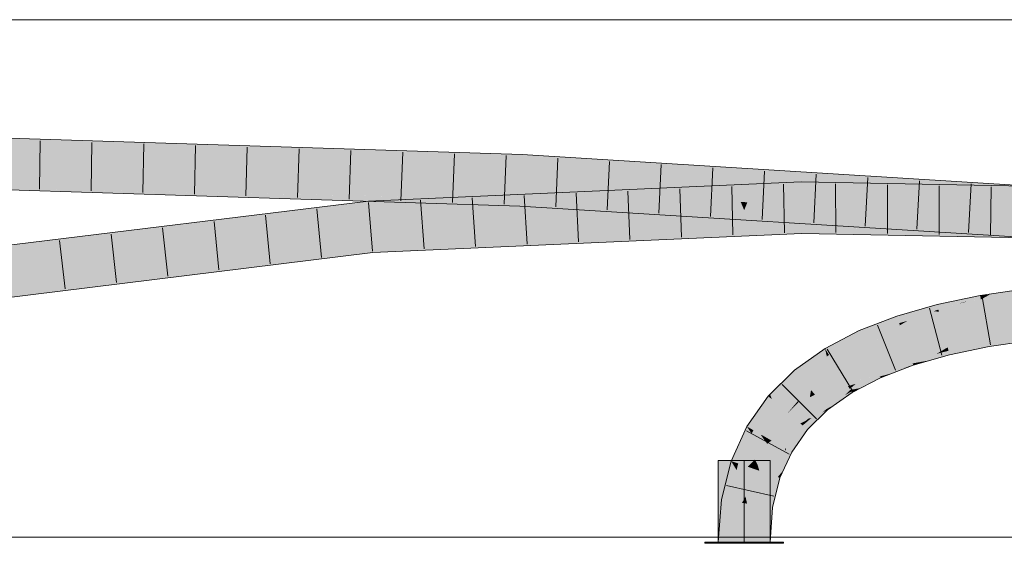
# Model space of a CAD drawing. Extents: x -500 to 300, y 62 to 1162.
# Tile 169 of 256: x 150.5 to 155.25, y 930.6 to 933.13. Entities that reach past the tile are written whole.
import ezdxf
from ezdxf.lldxf.tags import DXFTag

# ---------------------------------------------------------------- set-up
doc = ezdxf.new("R2010")
doc.units = 0
doc.layers.get('0').update_dxf_attribs({"lineweight": 13})
doc.layers.add('E_Detail_Linie_Text_Bem', color=7, linetype='Continuous', lineweight=13)
for name, color, linetype, lineweight, true_color in [('E_Leerrohr 25-A06G93S78I', 7, 'Continuous', 9, 0xff8000), ('E_Leerrohr 25-Shading', 7, 'Continuous', 9, 0xff8000), ('E_Leerrohr 32-A06G93SF8I', 7, 'Continuous', 9, 0x00b300), ('E_Leerrohr 32-Shading', 7, 'Continuous', 9, 0x00b300)]:
    doc.layers.add(name, color=color, linetype=linetype, lineweight=lineweight, true_color=true_color)
tags = doc.linetypes.add('STRICHPUNKT2-A06G93S88I', pattern=[12.7, 6.35, -3.175, 0, -3.175]).pattern_tags.tags
tags[10:11] = [DXFTag(74, 4), DXFTag(75, 0), DXFTag(340, '0'), DXFTag(46, 0.0), DXFTag(50, 0.0), DXFTag(44, 0.0), DXFTag(45, 0.0)]
tags[8:9] = [DXFTag(74, 4), DXFTag(75, 0), DXFTag(340, '0'), DXFTag(46, 0.0), DXFTag(50, 0.0), DXFTag(44, 0.0), DXFTag(45, 0.0)]
tags[6:7] = [DXFTag(74, 4), DXFTag(75, 0), DXFTag(340, '0'), DXFTag(46, 0.0), DXFTag(50, 0.0), DXFTag(44, 0.0), DXFTag(45, 0.0)]
tags[4:5] = [DXFTag(74, 4), DXFTag(75, 0), DXFTag(340, '0'), DXFTag(46, 0.0), DXFTag(50, 0.0), DXFTag(44, 0.0), DXFTag(45, 0.0)]

# ---------------------------------------------------------------- blocks, each defined once
blk = doc.blocks.new('Shading-A06G93GV8I', base_point=(241.4508, 904.1259))
at = {"layer": 'E_Leerrohr 25-Shading', "color": 43, "true_color": 0xd7ab7f}
for points in [[(155.3571, 931.8248), (155.3563, 931.8314), (155.1373, 931.799), (155.1372, 931.7994)], [(155.3571, 931.8248), (155.1373, 931.799), (155.1824, 931.8036)], [(155.3575, 931.8217), (155.3571, 931.8248), (155.1824, 931.8036)], [(155.1406, 931.7802), (155.1375, 931.7982), (154.9295, 931.7563), (155.1019, 931.7921)], [(155.1406, 931.7802), (154.9295, 931.7563), (154.9311, 931.7496)], [(154.9382, 931.7207), (155.1406, 931.7802), (155.0309, 931.7598), (155.0751, 931.7706)], [(155.1406, 931.7802), (154.9382, 931.7207), (155.1436, 931.7634)], [(155.1375, 931.7982), (155.1372, 931.7994), (155.1019, 931.7921)], [(155.1824, 931.8036), (155.1373, 931.799), (155.1375, 931.7982)], [(155.1406, 931.7802), (155.1824, 931.8036), (155.1375, 931.7982)], [(155.1406, 931.7802), (155.3309, 931.7997), (155.1824, 931.8036), (155.3575, 931.8217)], [(155.3175, 931.7888), (155.3309, 931.7997), (155.1436, 931.7634), (155.1406, 931.7802)], [(154.9142, 931.724), (154.848, 931.733), (154.7459, 931.6658), (154.7343, 931.7005)], [(154.9295, 931.7563), (154.848, 931.733), (154.9311, 931.7496)], [(154.9311, 931.7496), (154.848, 931.733), (154.9355, 931.7318), (154.9142, 931.724)], [(154.9142, 931.724), (154.9382, 931.7207), (154.9355, 931.7318)], [(155.0603, 931.7685), (154.9311, 931.7496), (154.9355, 931.7318)], [(154.9382, 931.7207), (155.0309, 931.7598), (154.9355, 931.7318)], [(155.0751, 931.7706), (155.0603, 931.7685), (155.0309, 931.7598)], [(154.7149, 931.693), (154.5532, 931.6303), (154.5608, 931.6134)], [(154.7343, 931.7005), (154.7149, 931.693), (154.5682, 931.5969), (154.5608, 931.6134)], [(154.7343, 931.7005), (154.5682, 931.5969), (154.7459, 931.6658)], [(154.9142, 931.724), (154.7459, 931.6658), (154.7859, 931.6772)], [(154.9382, 931.7207), (154.9142, 931.724), (154.7859, 931.6772)], [(154.5532, 931.6303), (154.3876, 931.5437), (154.5608, 931.6134), (154.4062, 931.5132)], [(154.4062, 931.5132), (154.4067, 931.5125), (154.5608, 931.6134), (154.5682, 931.5969)], [(155.1747, 931.5862), (155.1742, 931.5892), (154.9803, 931.549)], [(154.9811, 931.5457), (155.1759, 931.5792), (154.9803, 931.549), (155.1747, 931.5862)], [(155.3823, 931.617), (155.382, 931.6196), (155.1742, 931.5892)], [(155.1747, 931.5862), (155.383, 931.6108), (155.1742, 931.5892), (155.3823, 931.617)], [(155.1759, 931.5792), (155.3843, 931.5999), (155.1747, 931.5862), (155.383, 931.6108)], [(155.3846, 931.5974), (155.3843, 931.5999), (155.1777, 931.5691), (155.1759, 931.5792)], [(155.1777, 931.5691), (155.1805, 931.5532), (155.3846, 931.5974), (155.3864, 931.5833)], [(154.3876, 931.5437), (154.2398, 931.4386), (154.3962, 931.505), (154.2633, 931.4105)], [(154.3876, 931.5437), (154.3962, 931.505), (154.4062, 931.5132)], [(154.9688, 931.5424), (154.9803, 931.549), (154.802, 931.4981)], [(154.8032, 931.4943), (154.9448, 931.5284), (154.802, 931.4981), (154.9688, 931.5424)], [(154.9264, 931.5177), (154.9843, 931.5325), (154.9448, 931.5284), (154.983, 931.5377)], [(154.9448, 931.5284), (154.983, 931.5377), (154.9688, 931.5424), (154.9811, 931.5457)], [(154.9811, 931.5457), (154.9803, 931.549), (154.9688, 931.5424)], [(154.983, 931.5377), (155.1777, 931.5691), (154.9811, 931.5457), (155.1759, 931.5792)], [(155.1777, 931.5691), (154.983, 931.5377), (155.1186, 931.5579)], [(154.983, 931.5377), (154.9843, 931.5325), (155.1186, 931.5579)], [(154.9843, 931.5325), (154.989, 931.5135), (155.1777, 931.5691), (155.1805, 931.5532)], [(154.3962, 931.505), (154.4067, 931.5125), (154.4062, 931.5132)], [(154.8032, 931.4943), (154.802, 931.4981), (154.641, 931.4358), (154.6409, 931.4358)], [(154.6429, 931.4315), (154.8057, 931.4869), (154.641, 931.4358), (154.8032, 931.4943)], [(154.8057, 931.4869), (154.9264, 931.5177), (154.8032, 931.4943), (154.9448, 931.5284)], [(154.8627, 931.4808), (154.9264, 931.5177), (154.8109, 931.4713), (154.8057, 931.4869)], [(154.8954, 931.4868), (154.9264, 931.5177), (154.8627, 931.4808)], [(154.8954, 931.4868), (154.989, 931.5135), (154.9264, 931.5177), (154.9843, 931.5325)], [(154.8109, 931.4713), (154.8057, 931.4869), (154.6469, 931.4226), (154.6429, 931.4315)], [(154.6531, 931.4089), (154.8133, 931.4643), (154.6469, 931.4226), (154.8109, 931.4713)], [(154.7865, 931.4529), (154.7681, 931.4487), (154.6533, 931.4084), (154.6531, 931.4089)], [(154.7865, 931.4529), (154.6533, 931.4084), (154.7106, 931.4235)], [(154.8133, 931.4643), (154.7681, 931.4487), (154.8136, 931.4634), (154.7865, 931.4529)], [(154.8133, 931.4643), (154.8515, 931.4742), (154.8109, 931.4713), (154.8627, 931.4808)], [(154.8133, 931.4643), (154.8136, 931.4634), (154.8515, 931.4742)], [(154.8515, 931.4742), (154.8954, 931.4868), (154.8627, 931.4808)], [(154.1304, 931.2982), (154.1405, 931.2896), (154.1982, 931.3977), (154.2398, 931.4386)], [(154.1304, 931.2982), (154.1982, 931.3977), (154.1768, 931.3708)], [(154.2398, 931.4386), (154.1405, 931.2896), (154.2633, 931.4105)], [(154.1982, 931.3977), (154.1869, 931.3865), (154.1768, 931.3708)], [(154.5812, 931.4016), (154.4988, 931.3615), (154.6348, 931.4172), (154.5368, 931.3732)], [(154.5683, 931.3978), (154.4988, 931.3615), (154.5812, 931.4016)], [(154.5068, 931.3484), (154.6391, 931.4026), (154.5368, 931.3732), (154.6531, 931.4089)], [(154.5098, 931.3434), (154.6391, 931.4026), (154.5068, 931.3484)], [(154.5603, 931.3524), (154.6498, 931.407), (154.5098, 931.3434), (154.6394, 931.4027)], [(154.5368, 931.3732), (154.6531, 931.4089), (154.6469, 931.4226)], [(154.656, 931.4024), (154.6533, 931.4084), (154.5603, 931.3524), (154.6498, 931.407)], [(154.5687, 931.3981), (154.5683, 931.3978), (154.6429, 931.4315), (154.5812, 931.4016)], [(154.6429, 931.4315), (154.6409, 931.4358), (154.5687, 931.3981)], [(154.6429, 931.4315), (154.5812, 931.4016), (154.6469, 931.4226), (154.6348, 931.4172)], [(154.6498, 931.407), (154.6531, 931.4089), (154.6394, 931.4027)], [(154.6533, 931.4084), (154.6531, 931.4089), (154.6498, 931.407)], [(154.6533, 931.4084), (154.656, 931.4024), (154.7106, 931.4235)], [(154.1304, 931.2982), (154.1726, 931.3641), (154.1219, 931.3224), (154.1796, 931.3793)], [(154.1726, 931.3641), (154.1869, 931.3865), (154.1796, 931.3793)], [(154.5014, 931.3573), (154.4988, 931.3615), (154.3766, 931.2748)], [(154.38, 931.2708), (154.5068, 931.3484), (154.3766, 931.2748), (154.5014, 931.3573)], [(154.5098, 931.3434), (154.5068, 931.3484), (154.3834, 931.2667), (154.38, 931.2708)], [(154.5368, 931.3732), (154.4988, 931.3615), (154.5014, 931.3573)], [(154.5068, 931.3484), (154.5368, 931.3732), (154.5014, 931.3573)], [(154.5603, 931.3524), (154.5098, 931.3434), (154.5148, 931.3353)], [(154.5148, 931.3353), (154.5179, 931.3303), (154.5603, 931.3524)], [(154.1126, 931.3134), (154.0094, 931.1669), (154.1148, 931.3115), (154.0391, 931.1499)], [(154.1148, 931.3115), (154.0391, 931.1499), (154.0985, 931.2301), (154.0411, 931.1487)], [(154.1148, 931.3115), (154.0985, 931.2301), (154.1304, 931.2982)], [(154.1219, 931.3224), (154.1126, 931.3134), (154.1148, 931.3115)], [(154.1304, 931.2982), (154.1219, 931.3224), (154.1148, 931.3115)], [(154.4831, 931.3174), (154.5098, 931.3434), (154.3867, 931.2628), (154.3834, 931.2667)], [(154.4394, 931.2746), (154.4831, 931.3174), (154.3961, 931.2516), (154.3867, 931.2628)], [(154.5179, 931.3303), (154.5148, 931.3353), (154.4394, 931.2746), (154.4831, 931.3174)], [(154.5148, 931.3353), (154.5098, 931.3434), (154.4831, 931.3174)], [(154.0985, 931.2301), (154.1405, 931.2896), (154.1304, 931.2982)], [(154.38, 931.2708), (154.3766, 931.2748), (154.3086, 931.2056), (154.2945, 931.1941)], [(154.3219, 931.2078), (154.3867, 931.2628), (154.3084, 931.2055), (154.3834, 931.2667)], [(154.3834, 931.2667), (154.38, 931.2708), (154.3086, 931.2056)], [(154.3961, 931.2516), (154.3867, 931.2628), (154.373, 931.2333), (154.3219, 931.2078)], [(154.373, 931.2333), (154.4001, 931.2468), (154.3961, 931.2516)], [(154.3961, 931.2516), (154.4001, 931.2468), (154.4394, 931.2746)], [(154.2793, 931.1716), (154.3219, 931.2078), (154.2752, 931.1752), (154.2977, 931.1957)], [(154.2871, 931.165), (154.373, 931.2333), (154.2793, 931.1716), (154.3219, 931.2078)], [(154.4001, 931.2468), (154.373, 931.2333), (154.3031, 931.1514), (154.2871, 931.165)], [(154.3084, 931.2055), (154.2945, 931.1941), (154.2977, 931.1957)], [(154.3219, 931.2078), (154.3084, 931.2055), (154.2977, 931.1957)], [(154.0094, 931.1669), (153.9335, 930.9998), (154.0335, 931.1319), (153.9681, 930.9879)], [(154.0094, 931.1669), (154.0335, 931.1319), (154.0391, 931.1499)], [(154.2793, 931.1716), (154.2752, 931.1752), (154.1946, 931.061)], [(154.2871, 931.165), (154.2793, 931.1716), (154.1993, 931.0583), (154.1946, 931.061)], [(154.1993, 931.0583), (154.2264, 931.0429), (154.2871, 931.165), (154.3031, 931.1514)], [(154.2977, 931.1957), (154.2945, 931.1941), (154.2752, 931.1752)], [(154.0335, 931.1319), (154.0411, 931.1487), (154.0391, 931.1499)], [(154.1936, 931.0469), (154.1946, 931.061), (154.1353, 930.9304)], [(154.1869, 930.9558), (154.1936, 931.0469), (154.159, 930.9222), (154.1353, 930.9304)], [(154.2264, 931.0429), (154.1993, 931.0583), (154.1869, 930.9558), (154.1936, 931.0469)], [(154.1993, 931.0583), (154.1946, 931.061), (154.1936, 931.0469)], [(153.9335, 930.9998), (153.8873, 930.8132), (153.9603, 930.9561), (153.8981, 930.8116)], [(153.9335, 930.9998), (153.9603, 930.9561), (153.9681, 930.9879)], [(153.8981, 930.8116), (153.9235, 930.8076), (153.9603, 930.9561)], [(154.0985, 930.7816), (154.0982, 930.7803), (154.1699, 930.9185), (154.1343, 930.7747)], [(154.1353, 930.9304), (154.0985, 930.7816), (154.159, 930.9222)], [(154.0985, 930.7816), (154.1699, 930.9185), (154.159, 930.9222)], [(154.159, 930.9222), (154.1699, 930.9185), (154.1869, 930.9558)], [(153.8873, 930.8132), (153.8719, 930.6082), (153.8981, 930.8116)], [(153.8719, 930.6082), (153.9085, 930.6082), (153.8981, 930.8116), (153.9235, 930.8076)], [(154.0853, 930.6082), (154.1219, 930.6082), (154.0982, 930.7803), (154.1343, 930.7747)]]:
    blk.add_solid(points, dxfattribs=at)
at = {"layer": 'E_Leerrohr 25-Shading', "color": 31, "true_color": 0xfabd7f}
for points in [[(155.3214, 931.7456), (155.3175, 931.7888), (155.1544, 931.7017), (155.1436, 931.7634)], [(155.1436, 931.7634), (154.9382, 931.7207), (155.1544, 931.7017), (154.9571, 931.6434)], [(155.3238, 931.7194), (155.3214, 931.7456), (155.1576, 931.6837), (155.1544, 931.7017)], [(154.9382, 931.7207), (154.7859, 931.6772), (154.7739, 931.582), (154.7492, 931.6558)], [(154.9571, 931.6434), (154.9382, 931.7207), (154.7739, 931.582)], [(155.1544, 931.7017), (154.9571, 931.6434), (155.1576, 931.6837), (154.9592, 931.6349)], [(154.9592, 931.6349), (155.1589, 931.6763), (155.1576, 931.6837)], [(155.1589, 931.6763), (155.3255, 931.7006), (155.1576, 931.6837), (155.3238, 931.7194)], [(155.3692, 931.6379), (155.3255, 931.7006), (155.1688, 931.62), (155.1589, 931.6763)], [(154.7459, 931.6658), (154.5682, 931.5969), (154.7492, 931.6558), (154.5885, 931.552)], [(154.7492, 931.6558), (154.6706, 931.605), (154.7739, 931.582), (154.6824, 931.5465)], [(154.7859, 931.6772), (154.7459, 931.6658), (154.7492, 931.6558)], [(154.9592, 931.6349), (154.9571, 931.6434), (154.7739, 931.582)], [(154.9592, 931.6349), (154.7739, 931.582), (154.9687, 931.5961), (154.7792, 931.5663)], [(155.1589, 931.6763), (154.9592, 931.6349), (155.1688, 931.62), (154.9687, 931.5961)], [(155.382, 931.6196), (155.3692, 931.6379), (155.1742, 931.5892), (155.1688, 931.62)], [(154.5682, 931.5969), (154.4067, 931.5125), (154.5885, 931.552), (154.4459, 931.4482)], [(154.6779, 931.569), (154.6706, 931.605), (154.5998, 931.527), (154.5885, 931.552)], [(154.7792, 931.5663), (154.802, 931.4981), (154.9687, 931.5961), (154.9803, 931.549)], [(154.9687, 931.5961), (154.9803, 931.549), (155.1688, 931.62), (155.1742, 931.5892)], [(154.5885, 931.552), (154.4459, 931.4482), (154.5998, 931.527), (154.4527, 931.437)], [(154.6824, 931.5465), (154.6779, 931.569), (154.6046, 931.5164), (154.5998, 931.527)], [(154.6824, 931.5465), (154.6046, 931.5164), (154.802, 931.4981), (154.6409, 931.4358)], [(154.7739, 931.582), (154.6824, 931.5465), (154.7792, 931.5663)], [(154.6824, 931.5465), (154.802, 931.4981), (154.7792, 931.5663)], [(154.3962, 931.505), (154.2633, 931.4105), (154.291, 931.3774)], [(154.4067, 931.5125), (154.3962, 931.505), (154.32, 931.3427), (154.291, 931.3774)], [(154.4459, 931.4482), (154.4067, 931.5125), (154.32, 931.3427)], [(154.4527, 931.437), (154.6046, 931.5164), (154.5998, 931.527)], [(154.6046, 931.5164), (154.4527, 931.437), (154.5687, 931.3981), (154.4904, 931.3753)], [(154.6046, 931.5164), (154.5687, 931.3981), (154.6409, 931.4358)], [(154.4527, 931.437), (154.4459, 931.4482), (154.32, 931.3427)], [(154.2633, 931.4105), (154.1405, 931.2896), (154.291, 931.3774), (154.1965, 931.242)], [(154.4527, 931.437), (154.32, 931.3427), (154.4904, 931.3753), (154.339, 931.3199)], [(154.4904, 931.3753), (154.4988, 931.3615), (154.5687, 931.3981)], [(154.291, 931.3774), (154.2462, 931.3132), (154.32, 931.3427), (154.2597, 931.2834)], [(154.339, 931.3199), (154.3766, 931.2748), (154.4904, 931.3753), (154.4988, 931.3615)], [(154.2567, 931.2899), (154.2462, 931.3132), (154.2078, 931.2324), (154.1965, 931.242)], [(154.2945, 931.1941), (154.3141, 931.3084), (154.2078, 931.2324), (154.2597, 931.2834)], [(154.3141, 931.3084), (154.32, 931.3427), (154.2597, 931.2834)], [(154.3766, 931.2748), (154.339, 931.3199), (154.2945, 931.1941), (154.3141, 931.3084)], [(154.339, 931.3199), (154.32, 931.3427), (154.3141, 931.3084)], [(154.1405, 931.2896), (154.0985, 931.2301), (154.1179, 931.1049), (154.08, 931.1266)], [(154.1965, 931.242), (154.1405, 931.2896), (154.1179, 931.1049)], [(154.2597, 931.2834), (154.2567, 931.2899), (154.2078, 931.2324)], [(154.0985, 931.2301), (154.0411, 931.1487), (154.08, 931.1266)], [(154.2078, 931.2324), (154.1965, 931.242), (154.1179, 931.1049)], [(154.2078, 931.2324), (154.1179, 931.1049), (154.2679, 931.1813), (154.129, 931.0986)], [(154.2945, 931.1941), (154.2078, 931.2324), (154.2679, 931.1813)], [(154.129, 931.0986), (154.1946, 931.061), (154.2679, 931.1813), (154.2752, 931.1752)], [(154.2679, 931.1813), (154.2752, 931.1752), (154.2945, 931.1941)], [(154.0335, 931.1319), (153.9681, 930.9879), (154.0136, 930.9722)], [(154.049, 931.0069), (154.0411, 931.1487), (154.0136, 930.9722), (154.0335, 931.1319)], [(154.0797, 931.1267), (154.0411, 931.1487), (154.049, 931.0069)], [(154.0619, 930.9816), (154.08, 931.1266), (154.049, 931.0069), (154.0797, 931.1267)], [(154.0795, 931.1227), (154.0632, 930.9923), (154.0991, 931.0956)], [(154.1081, 931.0833), (154.1179, 931.1049), (154.0795, 931.1227), (154.08, 931.1266)], [(154.0632, 930.9923), (154.0619, 930.9816), (154.0991, 931.0956), (154.1081, 931.0833)], [(154.1353, 930.9304), (154.1192, 931.0914), (154.0619, 930.9816), (154.1081, 931.0833)], [(154.1192, 931.0914), (154.1179, 931.1049), (154.1081, 931.0833)], [(154.129, 931.0986), (154.1179, 931.1049), (154.1192, 931.0914)], [(154.1946, 931.061), (154.129, 931.0986), (154.1353, 930.9304), (154.1192, 931.0914)], [(154.0033, 930.8281), (153.9681, 930.9879), (153.9868, 930.7977), (153.9603, 930.9561)], [(154.0136, 930.9722), (153.9681, 930.9879), (154.0033, 930.8281)], [(154.038, 930.9639), (154.0136, 930.9722), (154.0108, 930.794), (154.0033, 930.8281)], [(154.049, 931.0069), (154.0136, 930.9722), (154.038, 930.9639)], [(154.0517, 930.9591), (154.049, 931.0069), (154.038, 930.9639)], [(154.0619, 930.9816), (154.049, 931.0069), (154.0517, 930.9591)], [(154.0619, 930.9816), (154.0517, 930.9591), (154.0698, 930.9529)], [(154.1353, 930.9304), (154.0619, 930.9816), (154.0698, 930.9529)], [(153.9603, 930.9561), (153.9235, 930.8076), (153.9868, 930.7977)], [(154.0108, 930.7939), (154.0517, 930.9591), (154.0108, 930.794), (154.038, 930.9639)], [(154.0517, 930.9591), (154.0108, 930.7939), (154.0985, 930.7816), (154.0982, 930.7803)], [(154.0517, 930.9591), (154.0985, 930.7816), (154.0698, 930.9529)], [(154.0985, 930.7816), (154.1353, 930.9304), (154.0698, 930.9529)], [(154.0033, 930.8281), (153.9868, 930.7977), (154.001, 930.7955)], [(154.0108, 930.7939), (154.0033, 930.8281), (154.001, 930.7955)], [(153.9235, 930.8076), (153.9085, 930.6082), (153.9868, 930.7977), (153.9969, 930.6082)], [(153.9868, 930.7977), (153.9969, 930.6082), (154.001, 930.7955)], [(153.9969, 930.6082), (154.0108, 930.7939), (154.001, 930.7955)], [(153.9969, 930.6082), (154.0853, 930.6082), (154.0108, 930.7939), (154.0982, 930.7803)]]:
    blk.add_solid(points, dxfattribs=at)
at = {"layer": 'E_Leerrohr 25-Shading', "color": 31, "true_color": 0xecb67f}
for points in [[(153.9969, 931.0022), (153.8719, 931.0022), (153.9969, 930.6082), (153.8719, 930.6082)], [(154.1219, 931.0022), (153.9969, 931.0022), (154.1219, 930.6082), (153.9969, 930.6082)], [(153.9095, 930.6082), (153.8069, 930.6082), (153.9105, 930.6022), (153.8069, 930.6022)], [(153.9969, 930.6022), (153.9969, 930.6082), (153.9105, 930.6022), (153.9095, 930.6082)], [(154.0294, 930.6082), (153.9969, 930.6082), (154.0294, 930.6022), (153.9969, 930.6022)], [(154.1869, 930.6022), (154.1869, 930.6082), (154.0294, 930.6022), (154.0294, 930.6082)]]:
    blk.add_solid(points, dxfattribs=at)
at = {"layer": 'E_Leerrohr 32-Shading', "color": 83, "true_color": 0x7fd57f}
for points in [[(149.8639, 932.5416), (149.8637, 932.4532), (152.922, 932.4448), (152.9179, 932.3566)], [(150.5233, 932.4324), (149.8637, 932.4532), (152.9138, 932.2682), (149.8634, 932.3649)], [(153.8953, 932.3842), (152.922, 932.4448), (153.9319, 932.2934), (152.9179, 932.3566)], [(152.9179, 932.3566), (150.5233, 932.4324), (152.9138, 932.2682)], [(153.914, 932.2514), (153.9319, 932.2934), (152.9138, 932.2682), (152.9179, 932.3566)], [(153.9969, 932.2894), (153.9603, 932.3802), (153.9319, 932.2934), (153.8953, 932.3842)], [(154.0335, 932.3756), (153.9603, 932.3802), (153.9969, 932.2894)], [(153.9969, 932.2894), (154.0619, 932.2853), (154.0335, 932.3756), (154.0985, 932.3716)], [(154.0985, 932.3716), (154.0619, 932.2853), (154.8412, 932.3253), (154.8964, 932.2333)], [(153.9969, 932.212), (153.9603, 932.2988), (153.9319, 932.2091), (153.8953, 932.2959)], [(154.0125, 932.2505), (154.0335, 932.3021), (153.9805, 932.2508), (153.9603, 932.2988)], [(154.0335, 932.3021), (154.0125, 932.2505), (154.0985, 932.305), (154.0761, 932.2499)], [(154.0985, 932.305), (154.0761, 932.2499), (154.2722, 932.3127), (154.2731, 932.2482)], [(154.8306, 932.3019), (154.2722, 932.3127), (154.88, 932.2234), (154.2731, 932.2482)], [(154.88, 932.2234), (155.3934, 932.2909), (154.8306, 932.3019)], [(154.8412, 932.3253), (154.8964, 932.2333), (155.3939, 932.2909), (155.3892, 932.2026)], [(153.8953, 932.2959), (152.1843, 932.2194), (153.9319, 932.2091), (152.1919, 932.1313)], [(153.914, 932.2514), (152.9138, 932.2682), (153.0653, 932.2589)], [(153.8953, 932.2071), (153.914, 932.2514), (153.0653, 932.2589)], [(153.8953, 932.2071), (153.9603, 932.2031), (153.914, 932.2513), (153.9805, 932.2508)], [(153.9805, 932.2508), (153.9969, 932.2894), (153.914, 932.2513), (153.9319, 932.2934)], [(153.9969, 932.2894), (153.9603, 932.2031), (154.0335, 932.1985)], [(153.9969, 932.212), (154.0125, 932.2505), (153.9805, 932.2508)], [(154.0335, 932.1985), (154.0985, 932.1945), (153.9969, 932.2894), (154.0619, 932.2853)], [(154.0985, 932.1945), (155.8139, 932.0876), (154.0619, 932.2853), (155.8193, 932.1758)], [(154.88, 932.2234), (155.389, 932.2026), (155.3934, 932.2909), (155.9369, 932.2522)], [(149.8493, 931.9327), (149.8609, 931.845), (152.1843, 932.2194), (152.1919, 932.1313)], [(153.9319, 932.2091), (152.1919, 932.1313), (153.8953, 932.119), (152.1994, 932.0433)], [(153.9603, 932.1219), (153.9969, 932.212), (153.8953, 932.119), (153.9319, 932.2091)], [(153.9969, 932.212), (153.9603, 932.1219), (154.0335, 932.1252)], [(154.0125, 932.2505), (153.9969, 932.212), (154.0761, 932.2499), (154.0619, 932.2149)], [(154.0335, 932.1252), (154.0985, 932.1281), (153.9969, 932.212), (154.0619, 932.2149)], [(154.0761, 932.2499), (154.0619, 932.2149), (154.2731, 932.2482), (154.2735, 932.2244)], [(154.0985, 932.1281), (154.2747, 932.136), (154.0619, 932.2149), (154.2735, 932.2244)], [(154.2731, 932.2482), (154.2735, 932.2244), (155.389, 932.2026)], [(155.389, 932.2026), (154.2735, 932.2244), (155.3849, 932.1143), (154.2747, 932.136)], [(152.1919, 932.1313), (151.2553, 932.0163), (152.1994, 932.0433)], [(151.2553, 932.0163), (149.8609, 931.845), (152.1994, 932.0433), (149.8726, 931.7574)]]:
    blk.add_solid(points, dxfattribs=at)
at = {"layer": 'E_Leerrohr 32-Shading', "color": 83, "true_color": 0x7fbd7f}
for points in [[(149.8641, 932.5782), (149.8639, 932.5416), (152.9237, 932.4814), (152.922, 932.4448)], [(153.8953, 932.3842), (152.9237, 932.4814), (152.922, 932.4448)], [(153.8953, 932.3842), (153.8486, 932.4065), (152.9237, 932.4814), (153.0687, 932.4724)], [(153.8486, 932.4065), (153.8069, 932.4264), (153.0687, 932.4724)], [(153.9173, 932.4007), (153.8719, 932.4224), (153.8486, 932.4065), (153.8069, 932.4264)], [(153.8953, 932.3842), (153.9603, 932.3802), (153.8486, 932.4065), (153.9173, 932.4007)], [(154.0684, 932.3879), (154.1219, 932.4068), (153.9173, 932.4007), (153.8719, 932.4224)], [(154.0335, 932.3756), (154.0684, 932.3879), (153.9603, 932.3802), (153.9173, 932.4007)], [(154.1219, 932.4068), (154.0684, 932.3879), (154.1869, 932.4028), (154.1301, 932.3827)], [(154.1869, 932.4028), (154.0985, 932.3716), (154.6298, 932.3751), (154.8412, 932.3253)], [(149.8634, 932.3649), (149.8633, 932.3284), (151.4831, 932.2952)], [(152.9137, 932.2659), (152.9138, 932.2682), (151.4831, 932.2952), (149.8634, 932.3649)], [(154.0684, 932.3879), (154.0335, 932.3756), (154.1301, 932.3827), (154.0985, 932.3716)], [(154.0985, 932.305), (154.2722, 932.3127), (154.1869, 932.3456), (154.2717, 932.3494)], [(154.6151, 932.3427), (154.2717, 932.3494), (154.8306, 932.3019), (154.2722, 932.3127)], [(154.8412, 932.3253), (155.8247, 932.264), (154.6298, 932.3751), (155.8269, 932.3006)], [(152.1782, 932.2809), (149.8633, 932.3284), (151.0211, 932.2916), (149.8633, 932.3282)], [(153.8953, 932.2959), (153.8069, 932.3286), (152.1831, 932.2332), (152.1812, 932.2559)], [(153.9603, 932.2988), (153.8719, 932.3315), (153.8953, 932.2959), (153.8069, 932.3286)], [(154.1219, 932.3427), (153.8719, 932.3315), (154.0335, 932.3021), (153.9603, 932.2988)], [(154.0335, 932.3021), (154.0985, 932.305), (154.1219, 932.3427), (154.1869, 932.3456)], [(155.3951, 932.3275), (154.6151, 932.3427), (155.3934, 932.2909), (154.8306, 932.3019)], [(152.9134, 932.2601), (151.0211, 932.2916), (152.1671, 932.2553)], [(152.9134, 932.2601), (152.9137, 932.2659), (151.0211, 932.2916), (152.1782, 932.2809)], [(152.1812, 932.2559), (151.3395, 932.1526), (152.1831, 932.2332)], [(152.9121, 932.2317), (152.9134, 932.2601), (152.1671, 932.2553)], [(153.8953, 932.2959), (152.1831, 932.2332), (153.0655, 932.2588)], [(152.1831, 932.2332), (152.1843, 932.2194), (153.0655, 932.2588)], [(152.9121, 932.2317), (153.8069, 932.176), (152.9134, 932.2601), (152.9762, 932.2596)], [(152.9762, 932.2596), (152.9137, 932.2659), (152.9134, 932.2601)], [(153.0653, 932.2589), (152.9138, 932.2682), (152.9137, 932.2659)], [(152.9137, 932.2659), (152.9762, 932.2596), (153.0653, 932.2589), (153.0655, 932.2588)], [(152.9762, 932.2596), (153.8069, 932.176), (153.0655, 932.2588), (153.8953, 932.2071)], [(151.3395, 932.1526), (149.8445, 931.969), (152.1843, 932.2194), (149.8493, 931.9327)], [(151.3395, 932.1526), (152.1843, 932.2194), (152.1831, 932.2332)], [(153.8719, 932.1719), (153.9603, 932.2031), (153.8069, 932.176), (153.8953, 932.2071)], [(154.0335, 932.1985), (153.9603, 932.2031), (154.1219, 932.1563), (153.8719, 932.1719)], [(154.1219, 932.1563), (154.1869, 932.1523), (154.0335, 932.1985), (154.0985, 932.1945)], [(154.7187, 932.1491), (154.0985, 932.1945), (154.5195, 932.1315), (154.1869, 932.1523)], [(154.7632, 932.1531), (154.0985, 932.1945), (154.7187, 932.1491)], [(153.8488, 932.0977), (153.8953, 932.119), (152.2026, 932.0068), (152.1994, 932.0433)], [(153.9175, 932.1023), (153.9603, 932.1219), (153.8488, 932.0977), (153.8953, 932.119)], [(154.1219, 932.0925), (154.0682, 932.1124), (153.8719, 932.0814), (153.9175, 932.1023)], [(154.0682, 932.1124), (154.0335, 932.1252), (153.9175, 932.1023), (153.9603, 932.1219)], [(154.0335, 932.1252), (154.0682, 932.1124), (154.0985, 932.1281), (154.1299, 932.1165)], [(154.0682, 932.1124), (154.1219, 932.0925), (154.1299, 932.1165), (154.1869, 932.0955)], [(154.2747, 932.136), (154.0985, 932.1281), (154.2748, 932.1262), (154.1299, 932.1165)], [(154.1299, 932.1165), (154.174, 932.1002), (154.2748, 932.1262), (154.2752, 932.1034)], [(154.2748, 932.1262), (154.7183, 932.1215), (154.2747, 932.136)], [(154.7183, 932.1215), (155.3849, 932.1143), (154.2747, 932.136)], [(154.2752, 932.1034), (154.5403, 932.0997), (154.2748, 932.1262), (154.6681, 932.116)], [(154.2748, 932.1262), (154.6681, 932.116), (154.7108, 932.1215)], [(155.8127, 932.0692), (154.7187, 932.1491), (154.8172, 932.113), (154.5195, 932.1315)], [(154.6681, 932.116), (154.5403, 932.0997), (155.3842, 932.0976), (155.3837, 932.0881)], [(154.6681, 932.116), (155.3849, 932.1143), (154.7108, 932.1215)], [(155.3849, 932.1143), (154.6681, 932.116), (155.3842, 932.0976)], [(155.8139, 932.0876), (154.7632, 932.1531), (155.8127, 932.0692), (154.7187, 932.1491)], [(154.8172, 932.113), (155.8116, 932.051), (155.8127, 932.0692)], [(153.8488, 932.0977), (152.2026, 932.0068), (153.0624, 932.0452)], [(153.8069, 932.0785), (153.8488, 932.0977), (153.0624, 932.0452)], [(153.8069, 932.0785), (153.8719, 932.0814), (153.8488, 932.0977), (153.9175, 932.1023)], [(154.174, 932.1002), (154.1869, 932.0955), (154.2752, 932.1034), (154.2752, 932.0994)], [(155.3836, 932.0881), (154.2752, 932.1034), (155.3832, 932.0778), (154.2752, 932.0994)], [(149.8726, 931.7574), (149.8774, 931.7211), (152.1994, 932.0433), (152.2026, 932.0068)]]:
    blk.add_solid(points, dxfattribs=at)
blk = doc.blocks.new('Referenz-A06G93SG8I')
at = {"layer": 'E_Detail_Linie_Text_Bem', "linetype": 'Continuous', "ltscale": 0.13}
for p, q in [((127.6355, 933.1323), (161.7355, 933.1323)), ((161.7355, 930.6323), (133.7355, 930.6323))]:
    blk.add_line(p, q, dxfattribs=at)
at = {"layer": 'E_Leerrohr 25-A06G93S78I', "linetype": 'Continuous', "ltscale": 0.13}
for p, q in [((155.1372, 931.7994), (155.3563, 931.8314)), ((154.9295, 931.7563), (155.1372, 931.7994)), ((155.1867, 931.5617), (155.1465, 931.7932)), ((154.7343, 931.7005), (154.9295, 931.7563)), ((154.9522, 931.5107), (154.8926, 931.738)), ((154.5532, 931.6303), (154.7343, 931.7005)), ((154.7279, 931.4381), (154.6416, 931.6567)), ((154.3876, 931.5437), (154.5532, 931.6303)), ((154.2398, 931.4386), (154.3876, 931.5437)), ((154.5199, 931.3397), (154.3986, 931.541)), ((154.989, 931.5135), (155.1805, 931.5532)), ((155.1805, 931.5532), (155.3864, 931.5832)), ((154.8136, 931.4634), (154.989, 931.5135)), ((154.656, 931.4024), (154.8136, 931.4634)), ((154.1126, 931.3133), (154.2398, 931.4386)), ((154.5179, 931.3303), (154.656, 931.4024)), ((154.3459, 931.2034), (154.1802, 931.37)), ((154.0094, 931.1669), (154.1126, 931.3133)), ((154.4001, 931.2468), (154.5179, 931.3303)), ((154.3031, 931.1514), (154.4001, 931.2468)), ((153.9335, 930.9998), (154.0094, 931.1669)), ((154.2142, 931.0336), (154.0079, 931.1462)), ((154.2264, 931.0429), (154.3031, 931.1514)), ((154.1699, 930.9184), (154.2264, 931.0429)), ((153.8719, 931.0022), (153.8719, 930.6082)), ((153.9451, 931.0022), (153.8719, 931.0022)), ((153.8873, 930.8132), (153.9335, 930.9998)), ((154.0487, 931.0022), (153.9451, 931.0022)), ((154.1219, 931.0022), (154.0487, 931.0022)), ((154.1219, 930.6082), (154.1219, 931.0022)), ((154.1343, 930.7747), (154.1699, 930.9184)), ((154.1408, 930.8301), (153.9115, 930.8816)), ((153.8719, 930.6082), (153.8873, 930.8132)), ((154.1219, 930.6082), (154.1343, 930.7747)), ((153.8069, 930.6082), (153.8069, 930.6022)), ((153.9182, 930.6082), (153.8069, 930.6082)), ((153.9182, 930.6022), (153.8069, 930.6022)), ((153.9451, 930.6082), (153.8719, 930.6082)), ((154.1219, 930.6082), (153.8719, 930.6082)), ((154.0756, 930.6082), (153.9182, 930.6082)), ((154.0756, 930.6022), (153.9182, 930.6022)), ((154.0487, 930.6082), (153.9451, 930.6082)), ((154.1219, 930.6082), (154.0487, 930.6082)), ((154.1869, 930.6082), (154.0756, 930.6082)), ((154.1869, 930.6022), (154.0756, 930.6022)), ((154.1869, 930.6022), (154.1869, 930.6082))]:
    blk.add_line(p, q, dxfattribs=at)
at = {"layer": 'E_Leerrohr 25-A06G93S78I', "linetype": 'STRICHPUNKT2-A06G93S88I', "lineweight": 5, "ltscale": 0.13}
blk.add_line((153.9969, 930.6082), (153.9969, 931.0022), dxfattribs=at)
at = {"layer": 'E_Leerrohr 32-A06G93SF8I', "linetype": 'Continuous', "ltscale": 0.13}
for p, q in [((149.8641, 932.5783), (152.9237, 932.4814)), ((150.5915, 932.3127), (150.5946, 932.5477)), ((150.841, 932.3048), (150.8449, 932.5397)), ((151.0904, 932.2969), (151.0952, 932.5318)), ((151.3399, 932.289), (151.3455, 932.5239)), ((151.5893, 932.2811), (151.5958, 932.516)), ((151.8388, 932.2732), (151.8461, 932.5081)), ((152.0882, 932.2653), (152.0964, 932.5001)), ((152.3377, 932.2574), (152.3467, 932.4922)), ((152.5872, 932.2495), (152.597, 932.4843)), ((152.8366, 932.2416), (152.8473, 932.4763)), ((152.9237, 932.4814), (155.8269, 932.3006)), ((153.086, 932.2284), (153.0971, 932.4631)), ((153.3354, 932.2128), (153.3468, 932.4476)), ((153.5847, 932.1973), (153.5965, 932.432)), ((153.8341, 932.1818), (153.8461, 932.4165)), ((154.0835, 932.1662), (154.0958, 932.4009)), ((152.1812, 932.2559), (154.2717, 932.3494)), ((154.2717, 932.3494), (156.1936, 932.3119)), ((154.3328, 932.1507), (154.3455, 932.3854)), ((154.5822, 932.1352), (154.5951, 932.3698)), ((154.8316, 932.1196), (154.8448, 932.3542)), ((149.8633, 932.3283), (152.9121, 932.2317)), ((153.445, 932.0697), (153.435, 932.3045)), ((153.6938, 932.0809), (153.6858, 932.3157)), ((153.9425, 932.092), (153.9365, 932.3269)), ((154.1913, 932.1031), (154.1873, 932.3381)), ((154.4403, 932.1036), (154.4381, 932.3386)), ((154.6894, 932.0988), (154.6888, 932.3338)), ((154.9386, 932.0939), (154.9395, 932.3289)), ((155.081, 932.1041), (155.0945, 932.3387)), ((155.1877, 932.089), (155.1903, 932.324)), ((149.8445, 931.969), (152.1812, 932.2559)), ((152.4501, 932.0254), (152.432, 932.2597)), ((152.6988, 932.0364), (152.6827, 932.2709)), ((152.9476, 932.0475), (152.9335, 932.2821)), ((153.1963, 932.0586), (153.1842, 932.2933)), ((151.9538, 931.9838), (151.9325, 932.2178)), ((152.2013, 932.0142), (152.1812, 932.2484)), ((152.9121, 932.2317), (155.8116, 932.0511)), ((151.4587, 931.923), (151.4351, 932.1568)), ((151.7062, 931.9534), (151.6838, 932.1873)), ((151.2111, 931.8925), (151.1864, 932.1262)), ((150.716, 931.8317), (150.689, 932.0651)), ((150.9635, 931.8621), (150.9377, 932.0957)), ((152.2026, 932.0068), (154.2752, 932.0994)), ((154.2752, 932.0994), (156.1841, 932.0621)), ((149.8774, 931.7211), (152.2026, 932.0068))]:
    blk.add_line(p, q, dxfattribs=at)

msp = doc.modelspace()

# ---------------------------------------------------------------- block references
at = {"color": 8, "lineweight": 25, "ltscale": 0.25, "true_color": 0x808080}
msp.add_blockref('Referenz-A06G93SG8I', (0, 0), dxfattribs=at)
msp.add_blockref('Shading-A06G93GV8I', (241.4508, 904.1259))

doc.saveas('drawing.dxf')
